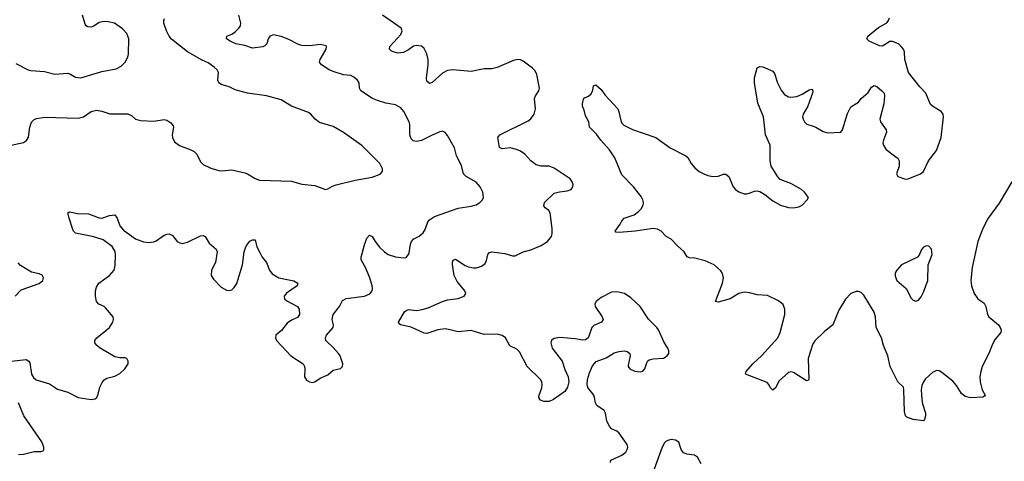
# Model space of a CAD drawing. Header units: inches. Extents: x 1308439 to 1441336, y 959892 to 1036309.
# Tile 111 of 167: x 1393900 to 1401470, y 982860 to 986256. Entities that reach past the tile are written whole.
import ezdxf

# ---------------------------------------------------------------- set-up
doc = ezdxf.new("R2010")
doc.units = ezdxf.units.IN
doc.header["$MEASUREMENT"] = 0
doc.layers.add('B3998', color=7, linetype='Continuous')
doc.layers.add('B4908', color=7, linetype='Continuous')

msp = doc.modelspace()

# ---------------------------------------------------------------- linework, layer by layer
at = {"layer": 'B3998', "color": 6}
for points, elevation in [([(1393811.9, 983628.1), (1393950, 983642), (1393970, 983630.2), (1393976.4, 983616.4), (1393990, 983529.3), (1394004.8, 983504.8), (1394026.1, 983486.1), (1394130, 983454.8), (1394190, 983414.1), (1394270, 983392.5), (1394349.6, 983349.6), (1394450, 983336.1), (1394478.8, 983341.2), (1394493.1, 983350), (1394504.2, 983375.8), (1394517.1, 983430), (1394533.8, 983466.2), (1394550, 983487), (1394570, 983498.9), (1394630, 983515.4), (1394670, 983535.5), (1394707.3, 983570), (1394733, 983610), (1394734, 983630), (1394724.2, 983650), (1394710, 983656.8), (1394670, 983655), (1394630, 983664.3), (1394519.2, 983730), (1394492.4, 983750), (1394477.8, 983770), (1394478.6, 983790), (1394493.3, 983810), (1394590, 983889.6), (1394616.4, 983930), (1394621.9, 983950), (1394617.8, 983970), (1394560.3, 984040.3), (1394549.9, 984049.9), (1394508.3, 984068.3), (1394491.4, 984090), (1394483.4, 984130), (1394481.9, 984170), (1394490, 984200.2), (1394508, 984230), (1394591.3, 984290), (1394625.3, 984330), (1394634, 984366), (1394637.4, 984450), (1394634.2, 984474.2), (1394611, 984511), (1394542.4, 984562.4), (1394470, 984585.4), (1394330, 984614.5), (1394314.5, 984630), (1394305.1, 984650), (1394281.3, 984730), (1394269.5, 984770), (1394281.5, 984778.5), (1394345.2, 984765.2), (1394430, 984764.4), (1394510, 984732.3), (1394530, 984730.2), (1394590, 984751.5), (1394630, 984756.5), (1394649.4, 984729.4), (1394668.7, 984670), (1394697.1, 984637.1), (1394790, 984571.6), (1394852.7, 984547.3), (1394890, 984542.7), (1394930, 984548), (1394950, 984556.1), (1395010, 984599), (1395030, 984607.8), (1395050, 984610.1), (1395075.7, 984595.7), (1395110.1, 984550.1), (1395130, 984539.3), (1395150, 984536.1), (1395190, 984544.5), (1395290, 984593.5), (1395310, 984596), (1395325.3, 984590), (1395356.9, 984536.9), (1395410.6, 984490.6), (1395419.1, 984470), (1395405.1, 984390), (1395374.3, 984330), (1395371.8, 984290), (1395390, 984260.7), (1395450, 984200.2), (1395490, 984176.5), (1395510, 984173.8), (1395530, 984178.8), (1395550, 984196.9), (1395570, 984226.4), (1395613.9, 984370), (1395626.8, 984470), (1395638.6, 984510), (1395650, 984531.2), (1395670, 984551.8), (1395690, 984563.5), (1395710, 984563.8), (1395724, 984510), (1395745.5, 984465.5), (1395765.2, 984430), (1395796.8, 984390), (1395821.6, 984330), (1395841.9, 984301.9), (1395891.6, 984271.6), (1396007.6, 984247.6), (1396038.9, 984230), (1396032.6, 984210), (1395950, 984153.6), (1395933, 984130), (1395936.5, 984110), (1395953.9, 984093.9), (1396035.8, 984050), (1396049.3, 984030), (1396051.3, 983988.7), (1396034.5, 983965.5), (1395990, 983945.4), (1395956.7, 983923.3), (1395912.7, 983867.3), (1395868.6, 983831.4), (1395865.3, 983810), (1395874.9, 983790), (1395985.5, 983670), (1396078, 983610), (1396090.3, 983590), (1396093.1, 983570), (1396090.3, 983510), (1396103.9, 983483.9), (1396126.8, 983470), (1396150, 983466), (1396170, 983471.7), (1396210, 983500.7), (1396270, 983525.2), (1396310, 983560.2), (1396365.6, 983574.4), (1396380.5, 983590), (1396384.2, 983610), (1396363.9, 983670), (1396351.3, 983690), (1396310, 983734.7), (1396261, 983781), (1396253.9, 983790), (1396250.4, 983810), (1396259.4, 983830), (1396309.9, 983890), (1396311.4, 983910), (1396301.4, 983950), (1396310.5, 983989.5), (1396357.6, 984050), (1396382.8, 984097.2), (1396410, 984113.3), (1396550, 984130.7), (1396591.8, 984148.2), (1396609.1, 984170), (1396613.1, 984190), (1396610.9, 984210), (1396592.7, 984270), (1396559.8, 984350), (1396525, 984410), (1396526.3, 984430), (1396550, 984524.2), (1396570, 984575.8), (1396590, 984599.4), (1396610, 984588.6), (1396633, 984550), (1396666.7, 984506.7), (1396705, 984470), (1396733.6, 984450), (1396790, 984432.4), (1396850, 984425.2), (1396870, 984428.4), (1396889.9, 984450.1), (1396895.5, 984464.5), (1396905.7, 984530), (1396912.9, 984550), (1396929.9, 984570.1), (1396970, 984590.6), (1397001.8, 984618.2), (1397017, 984643), (1397038.6, 984701.4), (1397050, 984718), (1397090, 984741.7), (1397270, 984805.7), (1397370, 984821.5), (1397410, 984833.5), (1397438, 984850), (1397457, 984870), (1397464.6, 984890), (1397459.5, 984930), (1397441.1, 984970), (1397410, 985006.1), (1397331.4, 985051.4), (1397313.3, 985070), (1397295.6, 985135.6), (1397258.6, 985210), (1397242.4, 985270), (1397190, 985364.8), (1397170, 985388.2), (1397150, 985398.2), (1397130, 985393.4), (1397070, 985369), (1396990, 985326.9), (1396950, 985318.3), (1396925.1, 985325.1), (1396910, 985339.9), (1396899.3, 985370), (1396899.6, 985450), (1396894.8, 985470), (1396853.6, 985550), (1396830, 985578.8), (1396790, 985601), (1396715.4, 985615.4), (1396650, 985633.7), (1396612.2, 985650), (1396523.4, 985710), (1396511.7, 985730), (1396508.7, 985770), (1396496.6, 985790), (1396470, 985814.6), (1396446.6, 985826.6), (1396390, 985832.7), (1396310, 985856.8), (1396279.3, 985870), (1396220.2, 985910), (1396204.7, 985930), (1396208.8, 985950), (1396255.8, 986030), (1396259.7, 986050), (1396255, 986055), (1396210, 986064.5), (1396130, 986054.3), (1396070, 986056.8), (1396044.6, 986064.6), (1395970, 986103.4), (1395910, 986126.7), (1395850, 986140.3), (1395822.4, 986130), (1395810.1, 986110), (1395800.4, 986070), (1395784.6, 986055.4), (1395770, 986048.4), (1395690, 986037), (1395630, 986056.9), (1395562, 986070), (1395519, 986090), (1395489, 986110), (1395492.4, 986130), (1395530, 986145), (1395557, 986163), (1395585.9, 986190), (1395598.3, 986210), (1395601.2, 986230), (1395583.8, 986290)], 3000), ([(1393870, 985919.7), (1393964.8, 985870), (1393984.7, 985864.7), (1394090, 985858.3), (1394170, 985838.2), (1394270, 985845), (1394290, 985838.2), (1394330, 985814.6), (1394368.6, 985808.6), (1394530, 985857.5), (1394641.4, 985878.6), (1394680.1, 985899.9), (1394710, 985929.2), (1394731.3, 985968.7), (1394735.5, 985990), (1394739.6, 986110), (1394722.5, 986150), (1394690, 986186), (1394629.2, 986229.2), (1394580.3, 986240.3), (1394550, 986243.4), (1394510, 986235.5), (1394470, 986206.8), (1394450, 986198), (1394422.4, 986202.4), (1394410, 986209.9), (1394402.6, 986222.6), (1394381.9, 986290)], 3200), ([(1398441.8, 982850), (1398445.5, 982870), (1398530, 982908.6), (1398559.4, 982930), (1398571.6, 982950), (1398574.9, 982970), (1398571.6, 982990), (1398510, 983075.8), (1398490, 983092.1), (1398450.5, 983110.5), (1398434, 983130), (1398414.2, 983170), (1398402.7, 983230), (1398392.9, 983250), (1398336.5, 983290), (1398325.9, 983310), (1398320.5, 983350), (1398313, 983370), (1398268.5, 983428.5), (1398262.9, 983450), (1398265.7, 983490), (1398279.9, 983540.1), (1398304.8, 983595.2), (1398332.9, 983627.1), (1398410, 983655), (1398470, 983693.3), (1398510, 983705.2), (1398550, 983708.4), (1398570, 983704.2), (1398590.2, 983690), (1398593.7, 983670), (1398578.4, 983598.4), (1398578.6, 983590), (1398590, 983570.4), (1398630, 983553.7), (1398671.4, 983548.6), (1398690, 983552.7), (1398706.2, 983570), (1398721.4, 983618.6), (1398728.1, 983631.9), (1398739.4, 983640.6), (1398770, 983648.8), (1398850, 983653.5), (1398878.5, 983670), (1398889.8, 983690.2), (1398890.8, 983710), (1398883.1, 983730), (1398854.3, 983774.3), (1398811.7, 983870), (1398798.6, 983890), (1398734, 983954), (1398670.7, 984050.7), (1398597.7, 984117.7), (1398550, 984149.9), (1398490, 984163.4), (1398450, 984162), (1398370, 984121), (1398332.2, 984090), (1398322, 984070), (1398324.1, 984050), (1398378.9, 983970), (1398384.7, 983950), (1398373.4, 983930), (1398315, 983905), (1398297.6, 983890), (1398276.8, 983823.2), (1398270, 983809.7), (1398250, 983793.5), (1398230, 983791.2), (1398170, 983802.7), (1398052.3, 983812.3), (1398010, 983805.4), (1397988.3, 983791.7), (1397982.9, 983770), (1397992.8, 983730), (1398070.5, 983630.5), (1398090, 983567.4), (1398116.8, 983510), (1398122.6, 983470), (1398112.6, 983430), (1398090, 983397.5), (1398004, 983336), (1397970, 983321), (1397930, 983320.6), (1397904.5, 983330), (1397897.9, 983337.9), (1397891.3, 983350), (1397894.2, 983370), (1397914.6, 983425.4), (1397917.7, 983450), (1397914.7, 983470), (1397904.6, 983490), (1397802.7, 983590), (1397742.2, 983702.2), (1397721.4, 983721.4), (1397668.3, 983748.3), (1397634.3, 983810), (1397610, 983827.4), (1397570, 983836.6), (1397470, 983835.9), (1397370, 983864.8), (1397270, 983854.9), (1397210, 983872.4), (1397170, 983877.6), (1397114.3, 983870), (1397030, 983843.4), (1397010, 983846.5), (1396910, 983891.1), (1396826.9, 983910), (1396817.9, 983917.9), (1396812.5, 983930), (1396859.3, 984010), (1396870, 984021.1), (1396890, 984026.5), (1396950, 984020.9), (1396993.3, 984026.7), (1397039.5, 984040.5), (1397150, 984090), (1397190, 984101.3), (1397270, 984112.1), (1397317.7, 984130), (1397328.9, 984150), (1397321.9, 984170), (1397262.3, 984242.3), (1397239.7, 984290), (1397227.4, 984372.7), (1397227.3, 984392.7), (1397232.9, 984407.1), (1397250, 984413.8), (1397325.7, 984365.7), (1397350, 984354.9), (1397390, 984346.9), (1397411.8, 984348.2), (1397450, 984360.4), (1397478.6, 984381.4), (1397490, 984405.5), (1397499.4, 984450), (1397513, 984467), (1397530, 984471.2), (1397630, 984459.1), (1397690, 984440.7), (1397710, 984440.8), (1397770, 984471.1), (1397830, 984487.6), (1397910, 984519.9), (1397957.4, 984550), (1397988.5, 984590), (1397993.9, 984610), (1397994.5, 984650), (1397978.7, 984770), (1397968.1, 984788.1), (1397939.9, 984810), (1397930, 984825.7), (1397935.7, 984850), (1398010, 984921.5), (1398050, 984933.4), (1398110, 984939.3), (1398138.7, 984950), (1398152.8, 984970), (1398154.1, 984990), (1398148.2, 985010), (1398133.2, 985033.2), (1398010, 985114), (1397970, 985129.4), (1397910, 985129.2), (1397870, 985140.1), (1397830.5, 985170), (1397782.4, 985222.4), (1397750, 985244.8), (1397718.7, 985258.7), (1397670, 985270.5), (1397610, 985262.7), (1397590, 985274.5), (1397577.1, 985350), (1397590.3, 985369.7), (1397810, 985478.5), (1397830, 985493.4), (1397856.1, 985530), (1397865.1, 985570), (1397858.6, 985650), (1397865.7, 985670), (1397890.4, 985710), (1397895.4, 985730), (1397875.9, 985835.9), (1397861.9, 985861.9), (1397842.2, 985882.2), (1397770, 985936.9), (1397750, 985947.3), (1397729.1, 985950.9), (1397696.7, 985943.3), (1397570, 985889.4), (1397530, 985877.8), (1397470, 985877.8), (1397370, 985859), (1397230, 985871.3), (1397190, 985866.3), (1397150, 985844.6), (1397070, 985772.8), (1397050, 985766.2), (1397030, 985784), (1397026.3, 985810), (1397040.4, 985910), (1397041.2, 985950), (1397030, 985992.4), (1397010, 986035.6), (1396990, 986052.5), (1396950, 986058.9), (1396927.9, 986052.1), (1396890, 986024), (1396850, 986003.8), (1396810, 985998.6), (1396770, 986009), (1396757, 986017), (1396741.8, 986030), (1396745, 986050), (1396830, 986141.6), (1396839.9, 986170), (1396832.1, 986190), (1396690.4, 986290)], 2900), ([(1393797.4, 985282.6), (1393930, 985311.6), (1393951.8, 985328.2), (1393967.1, 985352.9), (1393978.4, 985430), (1393991, 985469), (1394010, 985488), (1394030, 985496.8), (1394092.6, 985507.4), (1394350, 985499.5), (1394390, 985508.8), (1394450, 985550.3), (1394490, 985560.9), (1394530, 985553.6), (1394591.5, 985531.5), (1394730, 985532.1), (1394758.4, 985518.4), (1394790.8, 985490.8), (1394830, 985480.3), (1394930, 985476.4), (1395009.5, 985489.5), (1395030, 985483.5), (1395062.2, 985462.2), (1395080, 985440), (1395083.5, 985430), (1395071.4, 985370), (1395074, 985350), (1395090, 985316.9), (1395128.8, 985288.8), (1395216.1, 985256.1), (1395241.9, 985241.9), (1395261.2, 985221.2), (1395290, 985164), (1395310, 985142.2), (1395370, 985113.5), (1395430, 985096.3), (1395454.5, 985094.5), (1395530, 985102), (1395630, 985079.3), (1395651.5, 985071.5), (1395710, 985034.2), (1395742.8, 985022.8), (1395990, 985013.2), (1396070, 984990.1), (1396170, 984980.3), (1396250, 984950.1), (1396270, 984955.3), (1396303.9, 984976.1), (1396333, 984987), (1396478, 985022), (1396610, 985044.2), (1396671, 985069), (1396688.6, 985090), (1396689.8, 985110), (1396669.2, 985150), (1396529.1, 985289.1), (1396390, 985389.3), (1396310, 985435.5), (1396205.6, 985465.6), (1396171.4, 985490), (1396137.7, 985530), (1396121.4, 985541.4), (1395990, 985592), (1395910, 985638.8), (1395797.4, 985670), (1395650, 985691.6), (1395557.5, 985717.5), (1395510, 985739), (1395450, 985757.1), (1395430.7, 985770), (1395424.3, 985790), (1395428.8, 985850), (1395418.1, 985870), (1395396.2, 985890), (1395350, 985923.9), (1395303.7, 985943.7), (1395188.8, 986008.8), (1395066.9, 986106.9), (1395048.8, 986130), (1395028.8, 986170), (1395006.8, 986230), (1395007.5, 986250), (1395013.6, 986266.4)], 3100), ([(1400000, 983765.4), (1399997.7, 983762.3), (1399961.2, 983650), (1399967.6, 983490), (1399958.8, 983481.2), (1399950, 983479.4), (1399850, 983542), (1399830, 983548.6), (1399810, 983544.3), (1399740.3, 983479.7), (1399710, 983425.7), (1399690, 983408.3), (1399670, 983428), (1399660.6, 983450), (1399645.6, 983465.6), (1399479.5, 983530), (1399486.3, 983550), (1399537.6, 983610), (1399605.1, 983674.9), (1399730, 983810.9), (1399747.9, 983850), (1399783.7, 983990), (1399783.8, 984030), (1399770, 984065.1), (1399734.3, 984094.3), (1399650, 984136), (1399570, 984140.8), (1399510, 984156.1), (1399470, 984160.9), (1399430, 984151.2), (1399361.3, 984110), (1399270, 984084.3), (1399250, 984088.3), (1399303.3, 984230), (1399310.5, 984270), (1399303.4, 984303.4), (1399290, 984325.5), (1399239.9, 984370), (1399170, 984401.5), (1399090, 984422.9), (1399050, 984425.2), (1399032.1, 984432.1), (1399009, 984470), (1398956.7, 984516.7), (1398910, 984569.5), (1398869.9, 984589.9), (1398830.6, 984630.6), (1398804.2, 984644.2), (1398770, 984651.1), (1398631, 984629), (1398510, 984618.7), (1398482.3, 984622.3), (1398478.9, 984630), (1398517, 984683), (1398529.2, 984710), (1398548, 984730), (1398624, 984756), (1398658.7, 984781.3), (1398677.9, 984802.1), (1398693.8, 984830), (1398696.2, 984850), (1398692, 984870), (1398677, 984897), (1398619, 984970), (1398530, 985064.1), (1398474.6, 985194.6), (1398435.3, 985255.3), (1398369, 985330), (1398335.7, 985375.7), (1398281.5, 985430), (1398275.8, 985470), (1398250, 985518), (1398240.3, 985560.3), (1398228, 985590), (1398226.3, 985610), (1398234.5, 985645.5), (1398243.6, 985656.4), (1398272.3, 985667.7), (1398294.2, 985685.8), (1398305.6, 985714.4), (1398312, 985748), (1398330, 985755.6), (1398370, 985719.6), (1398398.6, 985678.6), (1398498.3, 985570), (1398507.5, 985547.5), (1398520.8, 985480.8), (1398530, 985459.7), (1398544, 985444), (1398612.3, 985412.3), (1398790, 985349.3), (1398902, 985270), (1399022.8, 985210), (1399036.8, 985196.8), (1399062.3, 985150), (1399090, 985116.3), (1399122.8, 985090), (1399159.6, 985070), (1399190, 985057.2), (1399230, 985050.1), (1399270, 985053.5), (1399310, 985068.2), (1399330, 985069), (1399351.4, 985051.4), (1399385.5, 984970), (1399404.2, 984950), (1399430, 984932.6), (1399470, 984918), (1399490, 984918), (1399516.5, 984923.5), (1399550, 984938), (1399570, 984940.3), (1399590, 984934.9), (1399630, 984911.6), (1399690, 984864), (1399750, 984830.2), (1399810, 984811.1), (1399850, 984810.2), (1399890, 984817.5), (1399916.3, 984830), (1399955.6, 984870), (1399964.2, 984890), (1399934.8, 984930), (1399909.8, 984950), (1399830, 984997.6), (1399747.7, 985027.7), (1399728.7, 985048.7), (1399677.3, 985130), (1399670.4, 985170.4), (1399669.9, 985290), (1399635.2, 985370), (1399617.6, 985510), (1399574.1, 985614.1), (1399549.7, 985770), (1399549.9, 985810), (1399570, 985886), (1399590, 985896.5), (1399614.8, 985894.8), (1399690, 985859.6), (1399702.7, 985842.7), (1399726.5, 985770), (1399754, 985714), (1399781.2, 985681.2), (1399810, 985663.5), (1399830, 985659.2), (1399873.8, 985666.2), (1399916.2, 985683.8), (1399970, 985718), (1399990, 985722.8), (1399998, 985710), (1399995.3, 985690), (1399958.7, 985590), (1399923, 985530), (1399919.8, 985510), (1399923.8, 985490), (1399933.4, 985470), (1399952.7, 985452.7), (1400000, 985436.8)], 2800), ([(1393865, 984130), (1393910, 984179.3), (1394050, 984227.3), (1394076.8, 984250), (1394082, 984270), (1394071.4, 984291.4), (1394050, 984302.9), (1393990, 984314), (1393905.8, 984365.8), (1393887.3, 984387.3)], 3100), ([(1393890, 982911.9), (1393930, 982916), (1394010, 982934.9), (1394065.6, 982934.4), (1394079.5, 982940.5), (1394086, 982950), (1394085.5, 982970), (1394070.5, 983010), (1393930.3, 983210), (1393891.3, 983310)], 3000), ([(1399140.4, 982840.4), (1399110, 982892.5), (1399087.9, 982907.9), (1399030, 982914.9), (1399004.4, 982924.4), (1398984.6, 982950), (1398966.7, 983006.7), (1398943.3, 983023.3), (1398910, 983026.9), (1398890, 983023.6), (1398870, 983014.7), (1398857.2, 983002.8), (1398839.6, 982970), (1398768.9, 982771.1)], 2900)]:
    msp.add_lwpolyline(points, dxfattribs=dict(at, elevation=elevation))
at = {"layer": 'B4908', "color": 6, "elevation": 2800}
for points in [[(1400000, 985436.8), (1400020.4, 985430), (1400076.4, 985396.4), (1400110, 985386.5), (1400214, 985390), (1400227.1, 985410), (1400265.5, 985534.5), (1400290, 985586.7), (1400350, 985623.1), (1400369.4, 985650.6), (1400423.7, 985696.3), (1400450, 985737.6), (1400470, 985750.3), (1400490, 985742.3), (1400528.5, 985710), (1400545.3, 985690), (1400548.9, 985670), (1400543.6, 985610), (1400513, 985490), (1400518.9, 985470), (1400561.2, 985410), (1400565.4, 985390), (1400540.2, 985330), (1400537.1, 985310), (1400541.4, 985290), (1400559.3, 985259.3), (1400640, 985200), (1400651.3, 985190), (1400662.3, 985170), (1400661.1, 985130), (1400641.6, 985070), (1400650.4, 985050.4), (1400710, 985030.2), (1400730, 985032.1), (1400825.7, 985070), (1400849, 985090), (1400888.4, 985170), (1400949.3, 985250), (1400985.3, 985350), (1401003.9, 985510), (1400999.4, 985530), (1400984.2, 985550), (1400925, 985585), (1400903.7, 985603.7), (1400867.4, 985690), (1400820.4, 985740.4), (1400734.5, 985850), (1400706, 985950), (1400701.6, 986010), (1400694, 986030), (1400677, 986050), (1400655.6, 986070), (1400610, 986087.3), (1400590, 986088.5), (1400542.1, 986057.9), (1400530, 986053.7), (1400510, 986055), (1400431.1, 986090), (1400412, 986110), (1400421.6, 986130), (1400502.9, 986197.1), (1400567.9, 986232.1), (1400580.6, 986250), (1400587.2, 986270)], [(1401527.6, 985010), (1401430, 984845.6), (1401345.3, 984730), (1401304.2, 984650), (1401266.7, 984550), (1401222.6, 984350), (1401213.4, 984250), (1401219.2, 984210), (1401239, 984150), (1401267.9, 984110), (1401316.2, 984076.2), (1401328.4, 984050), (1401341.6, 983990), (1401352.3, 983972.3), (1401424.3, 983910), (1401439, 983890), (1401446.5, 983870), (1401444.5, 983850), (1401401.2, 983798.8), (1401378.7, 983761.3), (1401352.5, 983690), (1401300.1, 983590), (1401289.1, 983550.9), (1401282.7, 983510), (1401283.4, 983470), (1401300.7, 983410), (1401323.6, 983370), (1401318.7, 983361.3), (1401306.1, 983353.9), (1401210, 983349.2), (1401170, 983357.9), (1401141.8, 983381.8), (1401103.5, 983443.5), (1401075.3, 983475.3), (1400990, 983543.5), (1400970, 983555.4), (1400950, 983559.2), (1400918.2, 983541.8), (1400865.5, 983494.5), (1400848.1, 983471.9), (1400836.4, 983443.6), (1400832.1, 983410), (1400836, 983336), (1400841.8, 983301.8), (1400864.3, 983230), (1400865.2, 983210), (1400857.2, 983182.8), (1400848.2, 983171.8), (1400770, 983182.3), (1400720.3, 983200.3), (1400709.8, 983209.8), (1400702.3, 983242.3), (1400698.9, 983410), (1400694.8, 983430), (1400650.4, 983470.4), (1400592.4, 983590), (1400575.4, 983670), (1400540.1, 983750), (1400525, 983810), (1400485.9, 983890), (1400479.6, 983970), (1400470, 984007.1), (1400390, 984138.1), (1400370, 984157.8), (1400350, 984166), (1400330, 984167.2), (1400289.4, 984150.6), (1400250, 984108), (1400197, 984023.1), (1400151.2, 983908.8), (1400084.6, 983855.4), (1400014.6, 983785.4), (1400000, 983765.4)]]:
    msp.add_lwpolyline(points, dxfattribs=at)
msp.add_lwpolyline([(1400870, 984516.5), (1400850, 984506.4), (1400834.6, 984490), (1400815.4, 984444.6), (1400802.9, 984430), (1400680.6, 984370), (1400644.3, 984330), (1400631.7, 984308.3), (1400630, 984283), (1400644.7, 984250), (1400715, 984190), (1400754.1, 984114), (1400770, 984098.4), (1400790, 984091), (1400810, 984100.2), (1400830, 984124.8), (1400850, 984160.9), (1400882.2, 984250), (1400884.9, 984370), (1400916.1, 984450), (1400910.6, 984490.6), (1400890, 984513.7)], close=True, dxfattribs=at)

doc.saveas('drawing.dxf')
